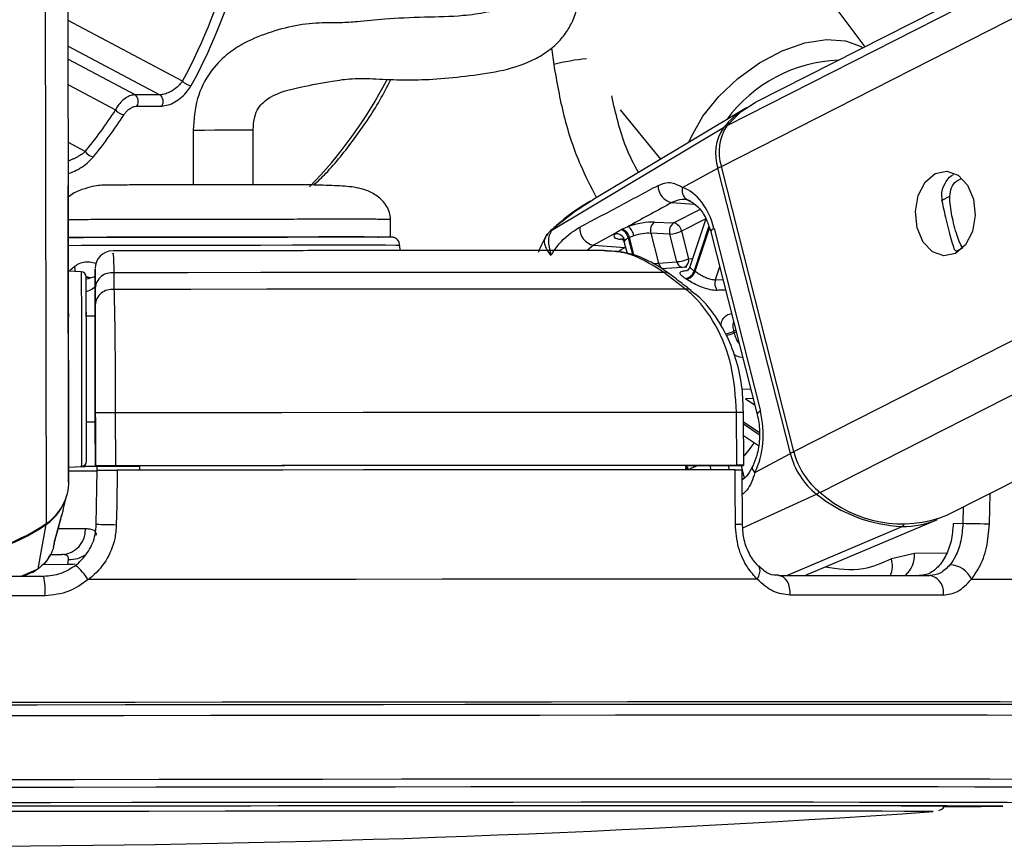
# Model space of a CAD drawing. Header units: millimetres. Extents: x 20 to 22981, y 40 to 19992.
# Tile 146 of 153: x 20424 to 20536, y 6405 to 6499. Entities that reach past the tile are written whole.
import ezdxf

# ---------------------------------------------------------------- set-up
doc = ezdxf.new("R2010")
doc.units = ezdxf.units.MM
doc.header["$LTSCALE"] = 2

msp = doc.modelspace()

# ---------------------------------------------------------------- linework, layer by layer
at = {"color": 8, "linetype": 'Continuous', "lineweight": 25}
for p, q in [((20503.6, 6482.22), (20759.91, 6612.47)), ((20504.24, 6486.86), (20751.43, 6612.47)), ((20511.81, 6449.9), (20831.74, 6612.47)), ((20514.81, 6445.26), (20843.85, 6612.47)), ((20427.02, 6441.74), (20426.82, 6587.83)), ((20442.45, 6491.87), (20429.51, 6498.76)), ((20429.51, 6495.87), (20439.91, 6490.34)), ((20484.32, 6495.67), (20484.58, 6493.76)), ((20437.08, 6490.34), (20429.52, 6494.36)), ((20429.52, 6491.47), (20434.87, 6488.63)), ((20431.44, 6483.91), (20429.53, 6484.93)), ((20528.57, 6478.37), (20529.5, 6478.85)), ((20497.99, 6478.13), (20500.51, 6477.95)), ((20498.17, 6475.83), (20501.17, 6477.35)), ((20501.83, 6476.28), (20499.08, 6474.89)), ((20484.42, 6475.01), (20484.37, 6474.99)), ((20502.18, 6475.44), (20500.5, 6470.4)), ((20500.62, 6470.33), (20502.25, 6475.22)), ((20492.39, 6473.94), (20492.18, 6473.96)), ((20493.04, 6474.11), (20493.54, 6472.14)), ((20493.69, 6472.09), (20493.16, 6474.17)), ((20489.1, 6473.29), (20488.38, 6472.69)), ((20492.69, 6473.04), (20492.72, 6473.06)), ((20492.73, 6473.04), (20492.69, 6473.04)), ((20530.22, 6472.61), (20530.98, 6473)), ((20503.4, 6470.84), (20502.91, 6469.38)), ((20431.93, 6469.54), (20431.52, 6469.68)), ((20502.91, 6469.38), (20503.77, 6469.39)), ((20505.23, 6463.64), (20504.99, 6463.52)), ((20505.04, 6463.35), (20505.28, 6463.47)), ((20505.95, 6456.98), (20506.92, 6457.02)), ((20507.2, 6455.91), (20506.34, 6455.87)), ((20506.34, 6455.87), (20507.38, 6455.18)), ((20507.88, 6452.06), (20506.12, 6453.23)), ((20506.12, 6453.03), (20507.89, 6451.85)), ((20502.28, 6448.32), (20502.41, 6447.83)), ((20504.53, 6447.84), (20504.41, 6448.33)), ((20505.83, 6448.33), (20505.95, 6447.84)), ((20505.96, 6447.82), (20506.2, 6446.88)), ((20506.04, 6441.27), (20514.39, 6445.07)), ((20534, 6441.66), (20534.08, 6445.16)), ((20531.03, 6443.61), (20530.99, 6441.73)), ((20511.01, 6435.83), (20524.1, 6441.41)), ((20529.14, 6438.37), (20525.51, 6438.36)), ((20429.46, 6437.08), (20426.66, 6437.07)), ((20424.18, 6435.76), (20426.08, 6436.6)), ((20425.42, 6436.24), (20426.08, 6436.6)), ((20516.3, 6421.51), (20515.53, 6421.51)), ((20517.5, 6421.51), (20516.3, 6421.51)), ((20527.64, 6409.08), (20527.64, 6409.08)), ((20535.52, 6409.72), (20535.48, 6409.71))]:
    msp.add_line(p, q, dxfattribs=at)
at = {"color": 7, "linetype": 'Continuous', "lineweight": 25}
for p, q in [((20749.53, 6612.47), (20507.44, 6489.45)), ((20529.18, 6442.67), (20863.33, 6612.47)), ((20429.58, 6446.56), (20429.37, 6602.99)), ((20519.9, 6495.78), (20505.22, 6515.37)), ((20439.91, 6490.34), (20437.08, 6490.34)), ((20437.3, 6489.07), (20440.13, 6489.07)), ((20506.45, 6488.88), (20489, 6478.42)), ((20492.12, 6488.63), (20496.7, 6483.03)), ((20443.68, 6486.34), (20443.69, 6480.14)), ((20450.49, 6480.19), (20450.48, 6486.35)), ((20484.37, 6474.99), (20503.84, 6486.62)), ((20499.19, 6479.85), (20503.2, 6482.01)), ((20511.42, 6449.68), (20503.2, 6482.01)), ((20511.81, 6449.9), (20503.6, 6482.22)), ((20429.55, 6446.43), (20429.5, 6480.05)), ((20466.07, 6474.22), (20466.07, 6476.22)), ((20501.83, 6476.27), (20500.02, 6470.84)), ((20492.32, 6475.1), (20493.01, 6475.42)), ((20496.02, 6475.92), (20498.17, 6475.83)), ((20502.76, 6475.17), (20508.02, 6454.46)), ((20491.51, 6474.6), (20489.1, 6473.29)), ((20493.65, 6474.36), (20493.16, 6474.17)), ((20495.6, 6474.64), (20496.46, 6471.26)), ((20497.75, 6474.55), (20495.6, 6474.64)), ((20498.54, 6471.42), (20497.75, 6474.55)), ((20499.08, 6474.89), (20499.88, 6471.76)), ((20502.4, 6474.8), (20507.66, 6454.1)), ((20467.15, 6472.68), (20467.12, 6473.27)), ((20489.1, 6473.29), (20492.69, 6473.04)), ((20492.58, 6473.61), (20492.9, 6472.36)), ((20496.46, 6471.26), (20498.54, 6471.42)), ((20499.66, 6470.81), (20496.81, 6470.6)), ((20430.98, 6470.28), (20429.55, 6470.35)), ((20432.05, 6469.57), (20431.61, 6469.69)), ((20432.55, 6470.42), (20432.55, 6468.81)), ((20434.69, 6470.16), (20434.69, 6468.27)), ((20499.53, 6468.32), (20497.07, 6470.21)), ((20432.55, 6468.81), (20432.56, 6465.25)), ((20432.55, 6466.51), (20432.55, 6468.41)), ((20432.56, 6465.25), (20431.56, 6465.25)), ((20432.56, 6465.25), (20432.56, 6465.25)), ((20432.56, 6459.36), (20432.58, 6448.26)), ((20432.58, 6448.27), (20432.57, 6454.27)), ((20434.84, 6454.28), (20434.85, 6448.28)), ((20505.34, 6448.34), (20505.33, 6454.34)), ((20506.13, 6448.33), (20506.12, 6454.33)), ((20431.57, 6453.25), (20432.57, 6453.25)), ((20432.58, 6448.24), (20432.57, 6453.25)), ((20432.57, 6453.25), (20432.58, 6448.23)), ((20506.12, 6451.71), (20507.8, 6450.6)), ((20507.4, 6447.52), (20511.42, 6449.68)), ((20429.58, 6448.14), (20431.01, 6448.22)), ((20432.58, 6448.27), (20432.58, 6448.26)), ((20432.58, 6448.26), (20437.58, 6448.26)), ((20432.58, 6448.24), (20432.58, 6448.23)), ((20432.8, 6448.24), (20432.58, 6448.24)), ((20432.79, 6447.76), (20432.8, 6448.26)), ((20437.58, 6448.28), (20437.58, 6448.26)), ((20437.58, 6448.28), (20437.58, 6447.78)), ((20437.58, 6448.26), (20437.58, 6447.78)), ((20499.55, 6448.33), (20499.54, 6447.83)), ((20499.55, 6448.32), (20505.54, 6448.33)), ((20432.69, 6441.67), (20432.79, 6447.77)), ((20505.98, 6441.7), (20505.96, 6447.83)), ((20428.92, 6443.29), (20429.36, 6444.97)), ((20427.97, 6439.81), (20428.76, 6442.71)), ((20428.92, 6443.29), (20428.73, 6442.61)), ((20426.08, 6436.6), (20427, 6441.63)), ((20513.07, 6435.83), (20528.13, 6442.2)), ((20530.99, 6441.73), (20529.9, 6441.72)), ((20427.84, 6439.15), (20427.94, 6439.52)), ((20427.92, 6439.63), (20427.98, 6439.81)), ((20428, 6439.88), (20428.02, 6439.92)), ((20427.42, 6438.22), (20428.78, 6438.22)), ((20525.51, 6438.36), (20522.89, 6437.72)), ((20429.46, 6437.08), (20429.53, 6437.67)), ((20424.4, 6435.76), (20425.43, 6436.22)), ((20425.44, 6436.18), (20425.82, 6436.46)), ((20527.64, 6409.08), (20527.62, 6409.08)), ((20527.62, 6409.08), (20527.64, 6409.08))]:
    msp.add_line(p, q, dxfattribs=at)
at = {"color": 8, "linetype": 'Continuous', "lineweight": 25, "flags": 128}
for points in [[(20499.91, 6484.96), (20500.19, 6485.62), (20501.5, 6487.92), (20503.29, 6490.15), (20505.47, 6492.2), (20507.91, 6493.95), (20510.49, 6495.32), (20513.07, 6496.22), (20515.51, 6496.61), (20517.68, 6496.47), (20519.46, 6495.8), (20519.67, 6495.66)], [(20443.68, 6486.34), (20443.7, 6486.34), (20444.1, 6486.34), (20444.95, 6486.34), (20446.13, 6486.35), (20447.45, 6486.35), (20448.72, 6486.35), (20449.73, 6486.35), (20450.34, 6486.35), (20450.46, 6486.35)], [(20502.76, 6475.17), (20502.6, 6475.07), (20502.48, 6474.98), (20502.41, 6474.89), (20502.39, 6474.81), (20502.4, 6474.8)], [(20461.25, 6473.28), (20458.31, 6473.28), (20454.96, 6473.28), (20451.33, 6473.27), (20447.55, 6473.27), (20443.75, 6473.26), (20440.07, 6473.26), (20436.64, 6473.25), (20433.59, 6473.24), (20431.02, 6473.24), (20429.55, 6473.23)], [(20467.12, 6473.27), (20467.12, 6473.27), (20466.66, 6473.27), (20465.5, 6473.28), (20463.68, 6473.28), (20461.25, 6473.28)], [(20491.98, 6472.63), (20492.24, 6472.79), (20492.69, 6473.04)], [(20499.88, 6471.76), (20500.2, 6471.8), (20500.34, 6471.81)], [(20430.28, 6470.31), (20430.28, 6470.35), (20430.25, 6470.91)], [(20430.98, 6470.28), (20430.98, 6470.26), (20430.98, 6469.73), (20430.98, 6468.49), (20430.99, 6466.61), (20430.99, 6464.24), (20430.99, 6461.52)], [(20430.99, 6461.52), (20431, 6458.65), (20431, 6455.82), (20431, 6453.22), (20431.01, 6451.04), (20431.01, 6449.41), (20431.01, 6448.45), (20431.01, 6448.22)], [(20508.02, 6454.46), (20507.86, 6454.36), (20507.74, 6454.27), (20507.67, 6454.18), (20507.66, 6454.11), (20507.66, 6454.1)], [(20507.4, 6447.52), (20507.26, 6447.7), (20507.17, 6447.88), (20507.12, 6448.04), (20507.13, 6448.18), (20507.15, 6448.26)], [(20426.98, 6441.71), (20426.99, 6441.66), (20427, 6441.63)], [(20428.4, 6441.16), (20429.49, 6441.16), (20430.59, 6441.17), (20431.48, 6441.17)], [(20430.29, 6437.13), (20430.07, 6437.09), (20429.46, 6437.08)], [(20507.66, 6435.44), (20507.83, 6435.76), (20507.94, 6436.08), (20507.99, 6436.37), (20507.97, 6436.62), (20507.88, 6436.82), (20507.81, 6436.9)], [(20420.65, 6412.73), (20430.27, 6412.74), (20439.8, 6412.75), (20449.19, 6412.76), (20458.39, 6412.77), (20467.35, 6412.78), (20476.03, 6412.78), (20484.37, 6412.79), (20492.33, 6412.79), (20499.86, 6412.79), (20506.93, 6412.79)], [(20506.93, 6412.79), (20513.49, 6412.79), (20519.52, 6412.79), (20524.97, 6412.79), (20529.82, 6412.78), (20534.04, 6412.78), (20537.61, 6412.77), (20540.5, 6412.76), (20542.71, 6412.75), (20544.22, 6412.74), (20545.02, 6412.73), (20545.16, 6412.72)], [(20420.57, 6411.86), (20430.05, 6411.87), (20439.44, 6411.88), (20448.7, 6411.89), (20457.77, 6411.9), (20466.61, 6411.9), (20475.16, 6411.91), (20483.39, 6411.91), (20491.23, 6411.92), (20498.66, 6411.92), (20505.63, 6411.92)], [(20505.63, 6411.92), (20512.1, 6411.92), (20518.04, 6411.92), (20523.42, 6411.91), (20528.2, 6411.91), (20532.36, 6411.9), (20535.88, 6411.9), (20538.73, 6411.89), (20540.91, 6411.88), (20542.4, 6411.87), (20543.19, 6411.86), (20543.32, 6411.85)], [(20418.13, 6410.12), (20427.45, 6410.13), (20436.69, 6410.14), (20445.81, 6410.15), (20454.75, 6410.16), (20463.46, 6410.16), (20471.88, 6410.17), (20479.99, 6410.17), (20487.71, 6410.18), (20495.02, 6410.18), (20501.87, 6410.18)], [(20501.87, 6410.18), (20508.21, 6410.18), (20514.03, 6410.18), (20519.27, 6410.17), (20523.91, 6410.17), (20527.93, 6410.16), (20531.3, 6410.16), (20534, 6410.15), (20536.01, 6410.14), (20537.33, 6410.13), (20537.95, 6410.12), (20538, 6410.11)]]:
    msp.add_lwpolyline(points, dxfattribs=at)
at = {"color": 7, "linetype": 'Continuous', "lineweight": 25, "flags": 128}
for points in [[(20504.24, 6486.86), (20505.85, 6488.43), (20507.44, 6489.45)], [(20527.85, 6481.4), (20529.16, 6481.67), (20530.45, 6481.22), (20531.51, 6480.11), (20532.19, 6478.5), (20532.39, 6476.65), (20532.07, 6474.83), (20531.28, 6473.33), (20530.15, 6472.36), (20528.84, 6472.09), (20527.55, 6472.54), (20526.49, 6473.65), (20525.81, 6475.26), (20525.61, 6477.11), (20525.93, 6478.93), (20526.72, 6480.43), (20527.85, 6481.4)], [(20443.06, 6480.18), (20443.13, 6480.18), (20443.67, 6480.18)], [(20450.47, 6480.19), (20450.97, 6480.19), (20451.06, 6480.2)], [(20492.2, 6475.04), (20492.23, 6475.06), (20492.32, 6475.1)], [(20429.56, 6465.16), (20429.56, 6465.24), (20429.55, 6465.94), (20429.55, 6467.25), (20429.55, 6468.97), (20429.55, 6470.84), (20429.55, 6472.58), (20429.54, 6473.92), (20429.54, 6474.65)], [(20429.54, 6474.18), (20431.23, 6474.18), (20433.6, 6474.19), (20436.49, 6474.2), (20439.78, 6474.2), (20443.35, 6474.21), (20447.07, 6474.22), (20450.79, 6474.22), (20454.36, 6474.22), (20457.65, 6474.23), (20460.54, 6474.23)], [(20431.48, 6474.18), (20429.66, 6474.18), (20429.54, 6474.18)], [(20466.07, 6474.22), (20465.77, 6474.22), (20464.76, 6474.22), (20463.07, 6474.23), (20460.76, 6474.23), (20457.93, 6474.23), (20454.68, 6474.22), (20451.13, 6474.22), (20447.43, 6474.22), (20443.72, 6474.21), (20440.14, 6474.2), (20436.82, 6474.2), (20433.9, 6474.19), (20431.48, 6474.18)], [(20460.54, 6474.23), (20462.91, 6474.23), (20464.67, 6474.22), (20464.74, 6474.22)], [(20493.16, 6474.17), (20493.07, 6474.12), (20493.04, 6474.11)], [(20431.56, 6461.4), (20431.56, 6463.97), (20431.55, 6466.21), (20431.55, 6467.98), (20431.55, 6469.16), (20431.55, 6469.66), (20431.55, 6469.68)], [(20497.07, 6470.21), (20490.08, 6470.21), (20482.8, 6470.2), (20475.25, 6470.2), (20467.48, 6470.19), (20459.51, 6470.18), (20451.37, 6470.18), (20443.08, 6470.17), (20434.69, 6470.16)], [(20499.53, 6468.32), (20492.27, 6468.32), (20484.71, 6468.31), (20476.88, 6468.31), (20468.8, 6468.3), (20460.51, 6468.29), (20452.04, 6468.29), (20443.42, 6468.28), (20434.69, 6468.27)], [(20431.56, 6465.25), (20431.56, 6465.57), (20431.55, 6465.85)], [(20432.56, 6465.25), (20432.56, 6465.14), (20432.56, 6464.81), (20432.56, 6464.26), (20432.56, 6463.53), (20432.56, 6462.64), (20432.56, 6461.63), (20432.56, 6460.52), (20432.56, 6459.36)], [(20431.58, 6448.82), (20431.58, 6449.04), (20431.58, 6449.94), (20431.57, 6451.48), (20431.57, 6453.55), (20431.57, 6456.01), (20431.56, 6458.68), (20431.56, 6461.4)], [(20505.33, 6454.34), (20497.47, 6454.33), (20489.27, 6454.33), (20480.76, 6454.32), (20471.97, 6454.32), (20462.95, 6454.31), (20453.73, 6454.3), (20444.35, 6454.29), (20434.84, 6454.28)], [(20431.57, 6452.65), (20431.57, 6452.79), (20431.57, 6453.25)], [(20433, 6448.22), (20432.28, 6448.21), (20430.88, 6448.21)], [(20505.34, 6448.34), (20497.48, 6448.33), (20489.28, 6448.33), (20480.77, 6448.32), (20471.98, 6448.32), (20462.96, 6448.31), (20453.74, 6448.3), (20444.35, 6448.29), (20434.85, 6448.28)], [(20499.55, 6448.33), (20492.55, 6448.32), (20485.29, 6448.32), (20477.79, 6448.31), (20470.07, 6448.31), (20462.16, 6448.3), (20454.09, 6448.29), (20445.89, 6448.29), (20437.58, 6448.28)], [(20505.54, 6448.33), (20505.81, 6448.33), (20506, 6448.33), (20506.11, 6448.33), (20506.12, 6448.33), (20506.05, 6448.34), (20505.89, 6448.34), (20505.65, 6448.34), (20505.34, 6448.34)], [(20435.06, 6447.78), (20435, 6443.78), (20434.96, 6441.61)], [(20505.17, 6447.84), (20497.34, 6447.83), (20489.18, 6447.83), (20480.72, 6447.82), (20471.98, 6447.82), (20463.01, 6447.81), (20453.84, 6447.8), (20444.51, 6447.79), (20435.06, 6447.78)], [(20505.19, 6441.66), (20505.17, 6445.66), (20505.17, 6447.84)], [(20534, 6441.66), (20533.71, 6441.67), (20533.36, 6441.68), (20532.96, 6441.69), (20532.54, 6441.69), (20532.12, 6441.7), (20531.71, 6441.71), (20531.32, 6441.72), (20530.99, 6441.73)], [(20402.49, 6435.73), (20405.51, 6435.74), (20408.54, 6435.74), (20411.57, 6435.75), (20414.6, 6435.75), (20417.62, 6435.76), (20420.65, 6435.76), (20423.68, 6435.76), (20426.7, 6435.77)], [(20507.66, 6435.44), (20499.3, 6435.43), (20490.52, 6435.43), (20481.38, 6435.42), (20471.92, 6435.42), (20462.18, 6435.41), (20452.21, 6435.4), (20442.06, 6435.39), (20431.78, 6435.38)], [(20511.4, 6433.62), (20511.4, 6434.04), (20511.34, 6434.45), (20511.23, 6434.83), (20511.08, 6435.17), (20510.87, 6435.45), (20510.64, 6435.66), (20510.38, 6435.79), (20510.11, 6435.83)], [(20510.11, 6435.83), (20512.4, 6435.83), (20514.65, 6435.83), (20516.86, 6435.83), (20519.02, 6435.83), (20521.14, 6435.83), (20523.22, 6435.83), (20525.25, 6435.83), (20527.23, 6435.83)], [(20531.96, 6435.44), (20538.13, 6435.43), (20543.71, 6435.43), (20548.67, 6435.42), (20552.98, 6435.42), (20556.62, 6435.41), (20559.58, 6435.4), (20561.84, 6435.39), (20563.39, 6435.38)], [(20426.87, 6433.55), (20423.8, 6433.55), (20420.74, 6433.55), (20417.67, 6433.54), (20414.6, 6433.54), (20411.53, 6433.53), (20408.46, 6433.53), (20405.39, 6433.53), (20402.33, 6433.52)], [(20528.75, 6433.62), (20526.74, 6433.62), (20524.68, 6433.62), (20522.58, 6433.62), (20520.43, 6433.62), (20518.24, 6433.62), (20516, 6433.62), (20513.72, 6433.62), (20511.4, 6433.62)], [(20515.53, 6421.51), (20508.96, 6421.51), (20501.16, 6421.51), (20492.94, 6421.51), (20484.33, 6421.5), (20475.39, 6421.5), (20466.15, 6421.49), (20456.66, 6421.48), (20446.96, 6421.47), (20437.11, 6421.46), (20427.15, 6421.45), (20417.12, 6421.44)], [(20557.04, 6421.4), (20557.35, 6421.41), (20558.23, 6421.42), (20558.4, 6421.44), (20557.88, 6421.45), (20556.65, 6421.46), (20554.74, 6421.47), (20552.14, 6421.48), (20548.87, 6421.49), (20544.95, 6421.5), (20540.39, 6421.5), (20535.22, 6421.51), (20529.46, 6421.51), (20523.15, 6421.51), (20517.5, 6421.51)], [(20515.81, 6421.23), (20508.42, 6421.22), (20500.56, 6421.22), (20492.27, 6421.22), (20483.6, 6421.21), (20474.59, 6421.21), (20465.27, 6421.2), (20455.7, 6421.19), (20445.93, 6421.18), (20436, 6421.17), (20425.97, 6421.16), (20415.88, 6421.15)], [(20515.68, 6421.22), (20508.3, 6421.22), (20500.45, 6421.22), (20492.18, 6421.22), (20483.51, 6421.21), (20474.51, 6421.21), (20465.21, 6421.2), (20455.65, 6421.19), (20445.89, 6421.18), (20435.98, 6421.17), (20425.95, 6421.16), (20415.88, 6421.15)], [(20556.74, 6421.12), (20557.27, 6421.13), (20557.54, 6421.15), (20557.09, 6421.16), (20555.94, 6421.17), (20554.08, 6421.18), (20551.52, 6421.19), (20548.29, 6421.2), (20544.39, 6421.21), (20539.84, 6421.21), (20534.67, 6421.22), (20528.9, 6421.22), (20522.56, 6421.22), (20515.68, 6421.22)], [(20556.74, 6421.12), (20557.45, 6421.13), (20557.72, 6421.15), (20557.27, 6421.16), (20556.11, 6421.17), (20554.25, 6421.18), (20551.7, 6421.19), (20548.46, 6421.2), (20544.55, 6421.21), (20540, 6421.21), (20534.82, 6421.22), (20529.04, 6421.22), (20522.69, 6421.22), (20515.81, 6421.23)], [(20415.87, 6419.97), (20425.87, 6419.98), (20435.82, 6419.99), (20445.66, 6420), (20455.34, 6420.01), (20464.83, 6420.02), (20474.06, 6420.03), (20482.99, 6420.03), (20491.59, 6420.04), (20499.8, 6420.04), (20507.59, 6420.04), (20514.92, 6420.04)], [(20514.92, 6420.04), (20521.74, 6420.04), (20528.03, 6420.04), (20533.76, 6420.04), (20538.89, 6420.03), (20543.4, 6420.03), (20547.28, 6420.02), (20550.49, 6420.01), (20553.02, 6420), (20554.87, 6419.99), (20556.01, 6419.98), (20556.45, 6419.97), (20556.46, 6419.97)], [(20416.95, 6409.72), (20426.19, 6409.73), (20435.37, 6409.74), (20444.43, 6409.75), (20453.31, 6409.76), (20461.96, 6409.77), (20470.34, 6409.77), (20478.39, 6409.78), (20486.07, 6409.78), (20493.32, 6409.78), (20500.12, 6409.78)], [(20527.64, 6409.08), (20527.64, 6409.08), (20527.25, 6409.09), (20526.14, 6409.1), (20524.32, 6409.11), (20521.82, 6409.12), (20518.63, 6409.13), (20514.79, 6409.13), (20510.31, 6409.14), (20505.23, 6409.14), (20499.58, 6409.14), (20493.39, 6409.14), (20486.7, 6409.14), (20479.55, 6409.14), (20472, 6409.14), (20464.08, 6409.13), (20455.85, 6409.12), (20447.36, 6409.12), (20438.66, 6409.11), (20429.82, 6409.1), (20420.87, 6409.09)], [(20423.65, 6409.72), (20432.62, 6409.73), (20441.48, 6409.74), (20450.17, 6409.75), (20458.64, 6409.76), (20466.84, 6409.76), (20474.72, 6409.77), (20482.23, 6409.77), (20489.32, 6409.77), (20495.95, 6409.77)], [(20495.95, 6409.77), (20502.08, 6409.77), (20507.67, 6409.77), (20512.68, 6409.77), (20517.1, 6409.76), (20520.88, 6409.76), (20524, 6409.75), (20526.45, 6409.74), (20528.21, 6409.73), (20529.28, 6409.72), (20529.63, 6409.71), (20529.63, 6409.71)], [(20500.12, 6409.78), (20506.41, 6409.78), (20512.17, 6409.78), (20517.35, 6409.78), (20521.93, 6409.77), (20525.88, 6409.77), (20529.18, 6409.76), (20531.8, 6409.75), (20533.74, 6409.74), (20534.98, 6409.73), (20535.51, 6409.72), (20535.52, 6409.72)]]:
    msp.add_lwpolyline(points, dxfattribs=at)
at = {"color": 8, "linetype": 'Continuous', "lineweight": 25}
for centre, radius, start, end in [((20490.56, 6470.68), 23.85, 95.405, 104.5213), ((20517.47, 6477.82), 16.44, 92.0306, 143.7569), ((20420.65, 6515.41), 50.72, 315.5708, 332.5253), ((20504.05, 6486.24), 0.431, 83.6365, 119.0785), ((20504.06, 6480.29), 1.93, 103.4895, 116.5897), ((20499.01, 6471.59), 0.885, 295.4116, 11.299), ((20497.31, 6471.44), 0.874, 191.5412, 250.64), ((20499.39, 6471.59), 0.864, 191.374, 252.5641), ((20499.64, 6467.43), 0.894, 52.2075, 97.1612), ((20503.46, 6466.67), 3.5, 279.9226, 295.8488), ((20503.51, 6466.64), 3.63, 280.2162, 294.8034), ((20505.6, 6364.74), 89.6, 89.6662, 90.1711), ((20498.04, 6456.8), 11, 317.2869, 327.6274), ((20512.28, 6447.96), 1.93, 103.4831, 116.5894), ((20498.29, 6447.39), 1.49, 17.2115, 32.2872), ((20498.42, 6447.43), 1.49, 15.6884, 36.489), ((20513.95, 6445.93), 0.966, 297.2187, 321.7796), ((20505.36, 6446.29), 4.64, 267.8045, 277.6029), ((20523.91, 6441.81), 0.448, 294.9905, 330.3959), ((20429.69, 6440.8), 3.14, 267.1193, 306.1887), ((20522.22, 6438.24), 3.29, 313.1207, 2.2314), ((20520.03, 6436.92), 2.97, 338.4816, 15.6236)]:
    msp.add_arc(centre, radius, start, end, dxfattribs=at)
at = {"color": 7, "linetype": 'Continuous', "lineweight": 25}
for centre, radius, start, end in [((20443.6, 6492.97), 1.58, 223.6923, 264.9039), ((20436.49, 6489.58), 0.957, 327.8274, 52.4335), ((20439.32, 6489.58), 0.957, 327.8274, 52.4335), ((20435.99, 6489.53), 1.44, 218.8446, 264.1402), ((20511.66, 6480.24), 10.09, 121.0956, 140.7853), ((20508.21, 6483.66), 5.28, 145.9774, 198.2732), ((20508.64, 6483.89), 5.31, 145.9774, 198.2732), ((20432.52, 6484.57), 1.27, 211.3919, 262.915), ((20498.36, 6480.03), 1.94, 178.664, 259.1503), ((20500.33, 6479.49), 1.2, 162.5548, 256.3279), ((20489.47, 6475.19), 1.94, 175.9793, 259.1336), ((20491.83, 6473.87), 1.23, 11.2423, 72.7936), ((20491.96, 6473.93), 1.23, 11.2196, 72.9929), ((20492.09, 6474.14), 1.58, 8.2174, 54.1648), ((20496.76, 6474.96), 1.21, 127.6252, 195.5108), ((20498.91, 6474.87), 1.21, 127.6252, 195.5108), ((20497.91, 6474.67), 1.19, 10.6596, 77.4241), ((20491.61, 6473.53), 1.07, 15.0517, 95.3453), ((20497.56, 6478.09), 3.55, 273.0146, 295.3833), ((20434.55, 6470.65), 2, 91.4848, 180.1281), ((20498.35, 6474.97), 3.55, 273.0146, 295.3833), ((20430.95, 6469.68), 0.6, 0.077, 87.077), ((20434.46, 6468.26), 1.91, 82.9359, 175.7744), ((20497.19, 6469.32), 0.898, 53.6744, 97.2331), ((20499.28, 6470.74), 1.27, 281.7018, 344.637), ((20495.59, 6463.46), 7.22, 55.7998, 56.8292), ((20499.39, 6470.68), 1.28, 281.5455, 343.8245), ((20496.2, 6463.82), 7.86, 55.7998, 56.8292), ((20504.21, 6468.97), 1.36, 162.6032, 215.965), ((20434.46, 6466.37), 1.91, 83.0221, 175.7783), ((20489.66, 6459.53), 15.84, 13.9334, 14.5785), ((20434.81, 6014.56), 439.72, 89.9964, 90.2922), ((20519.63, 6451.73), 8.47, 193.9798, 231.7829), ((20520.08, 6451.95), 8.52, 193.9798, 231.7829), ((20430.98, 6448.82), 0.6, 273.077, 0.077), ((20430.9, 6588.52), 140.3, 270.0599, 270.6846), ((20434.82, 6008.56), 439.72, 89.9964, 90.2922), ((20429.35, 6827), 379.29, 270.029, 270.5187), ((20423.74, 6446.57), 5.84, 304.0939, 359.8843), ((20423.71, 6446.46), 5.84, 304.1959, 345.224), ((20524.8, 6457.95), 16.55, 231.0491, 267.5741), ((20524.1, 6455.62), 13.91, 228.1157, 291.4364), ((20414.56, 6460.03), 22.13, 235.9097, 304.2443), ((20414.58, 6459.85), 22.05, 270.0269, 304.2735), ((20435.03, 6484.28), 42.67, 266.8581, 269.9096), ((20524.17, 6451.69), 10.28, 269.5857, 292.6425), ((20428.63, 6441.07), 2.85, 273.1206, 1.9955), ((20425.95, 6431.64), 6.92, 32.641, 50.6928), ((20529.42, 6434.27), 2.79, 24.7146, 87.7337), ((20419.79, 6434.14), 7.1, 355.2937, 13.2798), ((20526.92, 6433.99), 1.87, 348.4917, 80.4578), ((20412.36, 8098.71), 1693.56, 266.25158, 273.90248), ((20528.95, 6774.64), 364.99, 270.0022, 271.03), ((20528.25, 6869.58), 459.92, 270.1149, 270.9007)]:
    msp.add_arc(centre, radius, start, end, dxfattribs=at)
for centre, major_axis, ratio, start_param, end_param in [((20410.88, 6525.56), (-0.48, 55.2), 0.718681, 4.049716, 4.665426), ((20411.44, 6525.57), (-0.48, 56), 0.718516, 4.04981, 4.66552), ((20405.23, 6525.56), (-0.48, 55.2), 0.718681, 3.851206, 3.973159), ((20405.78, 6525.57), (-0.48, 56), 0.718516, 3.8513, 3.973253), ((20498.12, 6472.67), (-0.17, 7.38), 0.672041, 5.041986, 6.032652), ((20494.27, 6474.96), (2.74, 0.59), 0.275805, 0.81783, 1.987524), ((20494.15, 6474.9), (2.74, 0.59), 0.275805, 2.80373, 3.854703), ((20494.47, 6474.02), (1.77, 0.34), 0.295802, 0.825008, 1.994702), ((20503.38, 6451.97), (-0.17, 7.38), 0.672041, 4.051321, 5.041986)]:
    msp.add_ellipse(centre, major_axis=major_axis, ratio=ratio, start_param=start_param, end_param=end_param, dxfattribs=at)
at = {"color": 8, "linetype": 'Continuous', "lineweight": 25}
msp.add_ellipse((20494.35, 6473.96), major_axis=(1.77, 0.34), ratio=0.295802, start_param=2.810908, end_param=3.159182, dxfattribs=at)
at = {"color": 7, "linetype": 'Continuous', "lineweight": 25}
for points, knots in [([(20450.48, 6486.35), (20450.51, 6486.87), (20450.55, 6487.78), (20451.19, 6489.18), (20452.92, 6490.55), (20455.72, 6491.21), (20458.94, 6491.82), (20461.79, 6492.25), (20464.65, 6492.14), (20467.69, 6491.99), (20470.93, 6492.08), (20474.45, 6492.43), (20478.34, 6492.93), (20481.42, 6493.83), (20483.63, 6495.04), (20485.01, 6496.16), (20486.05, 6497.42), (20487.12, 6499.35), (20487.7, 6502.39), (20486.95, 6506.68), (20484.75, 6511.7), (20482.47, 6515.16), (20481.18, 6517.12)], [0, 0, 0, 0, 0.022114, 0.038898, 0.072368, 0.146112, 0.207471, 0.244247, 0.286127, 0.338205, 0.395148, 0.456563, 0.515372, 0.570689, 0.597552, 0.623298, 0.646213, 0.667452, 0.719434, 0.785484, 0.878679, 1, 1, 1, 1]), ([(20475.91, 6512.71), (20476.66, 6511.61), (20478.11, 6509.48), (20479.69, 6506.41), (20480.53, 6504.05), (20480.73, 6502.54), (20480.63, 6501.72), (20480.44, 6501.32), (20480.23, 6501.06), (20479.98, 6500.84), (20479.61, 6500.59), (20478.62, 6500.09), (20476.8, 6499.61), (20473.84, 6499.2), (20469.8, 6499.14), (20465.59, 6498.96), (20462.64, 6498.63), (20460.41, 6498.48), (20458.09, 6498.52), (20455.27, 6498.27), (20452.12, 6497.38), (20449.5, 6496.31), (20447.29, 6494.82), (20445.44, 6492.87), (20443.94, 6489.91), (20443.77, 6487.55), (20443.68, 6486.34)], [0, 0, 0, 0, 0.081486, 0.156453, 0.209812, 0.236252, 0.25203, 0.260861, 0.264637, 0.269364, 0.275859, 0.284673, 0.321191, 0.366568, 0.438207, 0.515031, 0.575326, 0.614341, 0.653061, 0.706238, 0.760366, 0.814827, 0.849626, 0.893233, 0.94525, 1, 1, 1, 1]), ([(20442.45, 6491.87), (20442.35, 6491.74), (20442.11, 6491.42), (20441.6, 6490.99), (20441.01, 6490.63), (20440.41, 6490.39), (20440.07, 6490.36), (20439.91, 6490.34)], [0, 0, 0, 0, 0.174874, 0.396366, 0.604299, 0.803217, 1, 1, 1, 1]), ([(20457.36, 6480.11), (20457.82, 6480.54), (20459.46, 6482.1), (20461.98, 6485.32), (20464.46, 6488.88), (20465.7, 6491.29), (20466.11, 6492.08)], [0, 0, 0, 0, 0.135102, 0.481518, 0.828583, 1, 1, 1, 1]), ([(20440.13, 6489.07), (20440.36, 6489.1), (20440.82, 6489.14), (20441.61, 6489.51), (20442.39, 6490.06), (20443.04, 6490.71), (20443.33, 6491.18), (20443.46, 6491.39)], [0, 0, 0, 0, 0.199752, 0.399876, 0.607041, 0.826549, 1, 1, 1, 1]), ([(20437.08, 6490.34), (20436.92, 6490.32), (20436.6, 6490.29), (20436.07, 6490.02), (20435.56, 6489.62), (20435.14, 6489.13), (20434.95, 6488.79), (20434.87, 6488.63)], [0, 0, 0, 0, 0.2031495, 0.40434, 0.6084432, 0.8217333, 1, 1, 1, 1]), ([(20435.84, 6488.1), (20435.91, 6488.19), (20436.04, 6488.38), (20436.34, 6488.66), (20436.67, 6488.89), (20437.01, 6489.04), (20437.21, 6489.06), (20437.3, 6489.07)], [0, 0, 0, 0, 0.18302, 0.400043, 0.604373, 0.802384, 1, 1, 1, 1]), ([(20528.65, 6478.29), (20528.62, 6478.69), (20528.55, 6479.5), (20529.09, 6480.55), (20529.58, 6481.18), (20529.93, 6481.29), (20529.93, 6481.29)], [0, 0, 0, 0, 0.329189, 0.657878, 0.996431, 1, 1, 1, 1]), ([(20529.5, 6478.85), (20529.54, 6479.17), (20529.63, 6479.83), (20530.15, 6480.55), (20530.63, 6480.75), (20530.82, 6480.84)], [0, 0, 0, 0, 0.3756573, 0.7508273, 1, 1, 1, 1]), ([(20466.07, 6476.22), (20466.04, 6476.48), (20465.99, 6477.03), (20465.63, 6477.76), (20465.14, 6478.38), (20464.35, 6479.04), (20463.27, 6479.57), (20461.79, 6479.93), (20460.24, 6480.01), (20457.54, 6480.12), (20454.72, 6480.15), (20451.82, 6480.15), (20448.8, 6480.14), (20445.75, 6480.14), (20442.79, 6480.13), (20440.01, 6480.13), (20437.5, 6480.12), (20435.31, 6480.11), (20433.87, 6480.1), (20432.69, 6480.07), (20431.03, 6479.62), (20430.04, 6479.19), (20429.57, 6478.79), (20429.51, 6478.73)], [0, 0, 0, 0, 0.016089, 0.032677, 0.050009, 0.067955, 0.104864, 0.143895, 0.226851, 0.301893, 0.370054, 0.43319, 0.494797, 0.555579, 0.615531, 0.675301, 0.736922, 0.800641, 0.866564, 0.928437, 0.959957, 0.994383, 1, 1, 1, 1]), ([(20487.53, 6475.33), (20489.03, 6476.13), (20491.99, 6477.7), (20494.96, 6479.29), (20496.42, 6480.07)], [0, 0, 0, 0, 0.506743, 1, 1, 1, 1]), ([(20496.42, 6480.07), (20496.81, 6480.22), (20497.34, 6480.43), (20498.24, 6480.34), (20498.78, 6480.06), (20499.19, 6479.85)], [0, 0, 0, 0, 0.417867, 0.554004, 1, 1, 1, 1]), ([(20489.01, 6478.41), (20488.21, 6477.91), (20486.58, 6476.89), (20485.12, 6475.63), (20484.37, 6474.99)], [0, 0, 0, 0, 0.4895677, 1, 1, 1, 1]), ([(20488.84, 6478.31), (20488.76, 6478.27), (20487.35, 6477.51), (20485.83, 6476.42), (20484.56, 6475.21), (20484.38, 6475.05)], [0, 0, 0, 0, 0.046477, 0.870439, 1, 1, 1, 1]), ([(20500.05, 6478.33), (20499.75, 6478.41), (20499.05, 6478.6), (20498.38, 6478.3), (20497.99, 6478.13)], [0, 0, 0, 0, 0.4297736, 1, 1, 1, 1]), ([(20499.84, 6478.37), (20499.98, 6478.31), (20500.4, 6478.13), (20501.18, 6477.46), (20501.95, 6476.25), (20502.26, 6475.24), (20502.4, 6474.8)], [0, 0, 0, 0, 0.151549, 0.446649, 0.762748, 1, 1, 1, 1]), ([(20530.98, 6473), (20530.85, 6473.21), (20530.59, 6473.6), (20530.25, 6474.62), (20529.94, 6475.75), (20529.69, 6476.93), (20529.53, 6477.97), (20529.51, 6478.57), (20529.5, 6478.85)], [0, 0, 0, 0, 0.204636, 0.376335, 0.548834, 0.703363, 0.864285, 1, 1, 1, 1]), ([(20497.99, 6478.13), (20496.4, 6477.26), (20494.74, 6476.36), (20493.08, 6475.45), (20493.01, 6475.42)], [0, 0, 0, 0, 0.961066, 1, 1, 1, 1]), ([(20530.02, 6472.87), (20529.94, 6473.14), (20529.76, 6473.66), (20529.44, 6474.85), (20529.13, 6476.11), (20528.86, 6477.28), (20528.72, 6477.95), (20528.65, 6478.29)], [0, 0, 0, 0, 0.222076, 0.445772, 0.640142, 0.821651, 1, 1, 1, 1]), ([(20484.35, 6475.08), (20484.3, 6475.02), (20484.17, 6474.9), (20484, 6474.69), (20483.86, 6474.49), (20483.74, 6474.34), (20483.67, 6474.22), (20483.62, 6474.15), (20483.6, 6474.12), (20483.59, 6474.1), (20483.59, 6474.09), (20483.58, 6474.09), (20483.58, 6474.09), (20483.58, 6474.08), (20483.58, 6474.08), (20483.58, 6474.08), (20483.58, 6474.08), (20483.58, 6474.08)], [0, 0, 0, 0, 0.21112, 0.448468, 0.620126, 0.788973, 0.892849, 0.946747, 0.973542, 0.986799, 0.993378, 0.997097, 0.998909, 0.99956, 0.999803, 0.999906, 1, 1, 1, 1]), ([(20484.37, 6474.99), (20484.26, 6474.8), (20484.03, 6474.42), (20483.95, 6473.67), (20484.05, 6472.91), (20484.22, 6472.41), (20484.31, 6472.18)], [0, 0, 0, 0, 0.261822, 0.541742, 0.790389, 1, 1, 1, 1]), ([(20484.31, 6472.18), (20484.38, 6472.3), (20484.98, 6473.28), (20486.12, 6474.48), (20487.19, 6475.12), (20487.53, 6475.33)], [0, 0, 0, 0, 0.082284, 0.700826, 1, 1, 1, 1]), ([(20491.51, 6474.6), (20491.56, 6474.64), (20491.74, 6474.79), (20492.01, 6474.93), (20492.2, 6475.04)], [0, 0, 0, 0, 0.27439, 1, 1, 1, 1]), ([(20467.1, 6473.32), (20467.09, 6473.41), (20467.07, 6473.6), (20466.92, 6473.84), (20466.74, 6474.01), (20466.57, 6474.12), (20466.42, 6474.18), (20466.31, 6474.2), (20466.25, 6474.21), (20466.21, 6474.21), (20466.17, 6474.21), (20466.13, 6474.22), (20466.03, 6474.22), (20465.7, 6474.22), (20464.98, 6474.22), (20464.68, 6474.22)], [0, 0, 0, 0, 0.031824, 0.066302, 0.095079, 0.119353, 0.139051, 0.152864, 0.161566, 0.17032, 0.183894, 0.213452, 0.320439, 0.712254, 1, 1, 1, 1]), ([(20483.86, 6474.6), (20483.52, 6474), (20483.14, 6473.32), (20482.86, 6472.55), (20482.82, 6472.45)], [0, 0, 0, 0, 0.8613491, 1, 1, 1, 1]), ([(20492.26, 6474.06), (20492.26, 6474.06), (20492.24, 6474.06), (20492.34, 6474.01), (20492.51, 6473.85), (20492.54, 6473.67), (20492.56, 6473.61)], [0, 0, 0, 0, 0.095114, 0.394562, 0.775195, 1, 1, 1, 1]), ([(20493.04, 6474.11), (20492.92, 6474.04), (20492.75, 6473.94), (20492.66, 6473.84), (20492.64, 6473.81)], [0, 0, 0, 0, 0.718824, 1, 1, 1, 1]), ([(20530.22, 6472.61), (20530.17, 6472.65), (20530.07, 6472.72), (20530.04, 6472.83), (20530.02, 6472.87)], [0, 0, 0, 0, 0.572681, 1, 1, 1, 1]), ([(20490.27, 6472.69), (20489.44, 6472.69), (20486.18, 6472.69), (20480.22, 6472.69), (20472.31, 6472.68), (20464.11, 6472.68), (20455.66, 6472.67), (20447.01, 6472.66), (20439.94, 6472.65), (20435.76, 6472.65), (20434.55, 6472.65)], [0, 0, 0, 0, 0.050579, 0.198705, 0.346847, 0.494983, 0.643115, 0.791244, 0.93937, 1, 1, 1, 1]), ([(20497.72, 6470.04), (20496.93, 6470.57), (20495.34, 6471.65), (20492.81, 6472.54), (20491.1, 6472.62), (20490.3, 6472.66)], [0, 0, 0, 0, 0.346059, 0.69386, 1, 1, 1, 1]), ([(20432.55, 6468.41), (20432.55, 6469.2), (20432.55, 6470.85), (20432.55, 6470.57), (20432.55, 6470.42)], [0, 0, 0, 0, 0.484204, 1, 1, 1, 1]), ([(20500.01, 6470.85), (20499.97, 6470.75), (20499.89, 6470.55), (20499.7, 6470.41), (20499.61, 6470.37), (20499.62, 6470.38), (20499.62, 6470.38)], [0, 0, 0, 0, 0.334746, 0.649102, 0.895366, 1, 1, 1, 1]), ([(20432.53, 6469.73), (20432.35, 6469.67), (20432.11, 6469.58), (20431.71, 6469.48), (20431.61, 6469.45)], [0, 0, 0, 0, 0.761283, 1, 1, 1, 1]), ([(20500.17, 6468.15), (20499.6, 6468.59), (20498.78, 6469.22), (20497.96, 6469.85), (20497.72, 6470.04)], [0, 0, 0, 0, 0.699998, 1, 1, 1, 1]), ([(20499.53, 6469.5), (20499.44, 6469.56), (20499.17, 6469.75), (20498.91, 6470), (20498.89, 6470.22), (20499.14, 6470.37), (20499.52, 6470.41), (20499.71, 6470.44)], [0, 0, 0, 0, 0.116734, 0.333017, 0.551924, 0.773865, 1, 1, 1, 1]), ([(20503.11, 6468.17), (20502.98, 6468.17), (20502.62, 6468.18), (20501.92, 6468.33), (20501.07, 6468.64), (20500.26, 6469.04), (20499.85, 6469.3), (20499.64, 6469.43)], [0, 0, 0, 0, 0.119584, 0.349288, 0.573021, 0.788436, 1, 1, 1, 1]), ([(20500.62, 6470.33), (20500.76, 6470.23), (20501.04, 6470.05), (20501.57, 6469.75), (20502.13, 6469.5), (20502.59, 6469.38), (20502.83, 6469.38), (20502.91, 6469.38)], [0, 0, 0, 0, 0.219859, 0.440343, 0.66314, 0.88549, 1, 1, 1, 1]), ([(20434.69, 6468.27), (20434.72, 6467.24), (20434.77, 6465.2), (20434.82, 6460.47), (20434.84, 6456.64), (20434.84, 6454.56), (20434.84, 6454.28)], [0, 0, 0, 0, 0.317078, 0.634488, 0.949899, 1, 1, 1, 1]), ([(20505.33, 6454.34), (20505.21, 6456.12), (20504.96, 6459.69), (20503.04, 6464.44), (20501, 6467.1), (20499.73, 6468.15), (20499.53, 6468.32)], [0, 0, 0, 0, 0.31366, 0.627146, 0.941618, 1, 1, 1, 1]), ([(20506.09, 6454.33), (20506.07, 6455.24), (20506.02, 6457.2), (20505.38, 6460.13), (20504.32, 6463.01), (20502.8, 6465.51), (20501.38, 6467.24), (20500.39, 6467.91), (20500.14, 6468.08)], [0, 0, 0, 0, 0.16316, 0.354133, 0.546079, 0.739642, 0.933172, 1, 1, 1, 1]), ([(20432.57, 6454.27), (20432.57, 6454.52), (20432.57, 6456.34), (20432.56, 6459.69), (20432.56, 6463.83), (20432.56, 6465.62), (20432.55, 6466.51)], [0, 0, 0, 0, 0.050069, 0.365309, 0.6827, 1, 1, 1, 1]), ([(20507.66, 6454.1), (20507.72, 6453.79), (20507.92, 6452.89), (20507.97, 6451.28), (20507.7, 6449.55), (20507.32, 6448.65), (20507.15, 6448.26)], [0, 0, 0, 0, 0.153996, 0.459566, 0.765706, 1, 1, 1, 1]), ([(20507.15, 6448.27), (20507.12, 6448.2), (20506.89, 6447.72), (20506.5, 6447.09), (20506.13, 6446.8), (20505.96, 6446.66)], [0, 0, 0, 0, 0.0892828, 0.5948064, 1, 1, 1, 1]), ([(20432.79, 6447.77), (20432.81, 6447.78), (20432.85, 6447.78), (20433.2, 6447.78), (20433.71, 6447.78), (20434.36, 6447.78), (20434.82, 6447.78), (20435.06, 6447.78)], [0, 0, 0, 0, 0.197556, 0.39511, 0.592696, 0.790302, 1, 1, 1, 1]), ([(20505.17, 6447.84), (20505.33, 6447.84), (20505.66, 6447.84), (20505.93, 6447.84), (20505.93, 6447.83), (20505.94, 6447.83)], [0, 0, 0, 0, 0.365445, 0.730888, 1, 1, 1, 1]), ([(20428.73, 6442.61), (20428.6, 6442.12), (20428.34, 6441.13), (20428.06, 6440.13), (20427.92, 6439.63)], [0, 0, 0, 0, 0.4932571, 1, 1, 1, 1]), ([(20430.33, 6437), (20430.37, 6437.03), (20430.95, 6437.48), (20431.89, 6438.55), (20432.58, 6440.2), (20432.66, 6441.27), (20432.69, 6441.67)], [0, 0, 0, 0, 0.0295462, 0.4055488, 0.7790286, 1, 1, 1, 1]), ([(20434.96, 6441.61), (20434.92, 6441.07), (20434.81, 6439.64), (20433.87, 6437.44), (20432.61, 6436.01), (20431.83, 6435.42), (20431.78, 6435.38)], [0, 0, 0, 0, 0.220493, 0.593656, 0.970348, 1, 1, 1, 1]), ([(20507.66, 6435.44), (20507.29, 6435.85), (20506.4, 6436.84), (20505.41, 6438.99), (20505.26, 6440.77), (20505.19, 6441.66)], [0, 0, 0, 0, 0.260354, 0.63069, 1, 1, 1, 1]), ([(20507.82, 6436.91), (20507.77, 6436.96), (20507.36, 6437.33), (20506.69, 6438.35), (20506.08, 6439.98), (20506.02, 6441.17), (20506, 6441.7)], [0, 0, 0, 0, 0.047758, 0.383882, 0.72077, 1, 1, 1, 1]), ([(20529.9, 6441.72), (20529.84, 6441.05), (20529.73, 6439.72), (20529.06, 6437.95), (20528.08, 6436.61), (20527.01, 6435.92), (20526.3, 6435.86), (20526.03, 6435.83)], [0, 0, 0, 0, 0.215288, 0.430555, 0.64649, 0.863795, 1, 1, 1, 1]), ([(20530.99, 6441.73), (20530.94, 6441.06), (20530.83, 6439.73), (20530.26, 6438.11), (20529.74, 6437.37), (20529.53, 6437.06)], [0, 0, 0, 0, 0.370015, 0.740315, 1, 1, 1, 1]), ([(20531.96, 6435.44), (20532.26, 6435.85), (20532.98, 6436.84), (20533.78, 6438.99), (20533.93, 6440.77), (20534, 6441.66)], [0, 0, 0, 0, 0.2603539, 0.6306901, 1, 1, 1, 1]), ([(20431.48, 6441.17), (20431.64, 6441.16), (20432.26, 6441.14), (20432.64, 6440.87), (20432.67, 6440.49), (20432.67, 6440.41)], [0, 0, 0, 0, 0.21314, 0.833707, 1, 1, 1, 1]), ([(20426.65, 6437.07), (20426.66, 6437.09), (20426.93, 6437.28), (20427.2, 6437.65), (20427.36, 6438.03), (20427.39, 6438.12)], [0, 0, 0, 0, 0.049437, 0.773701, 1, 1, 1, 1]), ([(20429.53, 6437.67), (20429.53, 6437.73), (20429.55, 6437.95), (20429.39, 6438.12), (20429.08, 6438.21), (20428.89, 6438.22), (20428.78, 6438.22)], [0, 0, 0, 0, 0.1676088, 0.6396687, 0.7846509, 1, 1, 1, 1]), ([(20426.7, 6435.77), (20427.38, 6435.83), (20428.69, 6435.94), (20429.8, 6436.66), (20430.33, 6437)], [0, 0, 0, 0, 0.51952, 1, 1, 1, 1]), ([(20529.53, 6437.06), (20529.17, 6436.69), (20528.47, 6435.99), (20527.63, 6435.88), (20527.23, 6435.83)], [0, 0, 0, 0, 0.519417, 1, 1, 1, 1]), ([(20510.08, 6435.9), (20509.91, 6435.89), (20509.38, 6435.85), (20508.63, 6436.17), (20508.05, 6436.73), (20507.83, 6436.95)], [0, 0, 0, 0, 0.227966, 0.702694, 1, 1, 1, 1]), ([(20431.78, 6435.38), (20431.06, 6434.87), (20429.59, 6433.83), (20427.79, 6433.65), (20426.87, 6433.55)], [0, 0, 0, 0, 0.4853495, 1, 1, 1, 1]), ([(20511.4, 6433.62), (20510.75, 6433.7), (20509.39, 6433.86), (20508.26, 6434.89), (20507.66, 6435.44)], [0, 0, 0, 0, 0.475859, 1, 1, 1, 1]), ([(20528.75, 6433.62), (20529.31, 6433.7), (20530.49, 6433.86), (20531.45, 6434.89), (20531.96, 6435.44)], [0, 0, 0, 0, 0.475859, 1, 1, 1, 1]), ([(20528.25, 6409.22), (20528.3, 6409.24), (20528.49, 6409.32), (20528.75, 6409.46), (20528.88, 6409.63), (20528.9, 6409.65)], [0, 0, 0, 0, 0.223433, 0.89211, 1, 1, 1, 1])]:
    msp.add_open_spline(points, degree=3, knots=knots, dxfattribs=at)
at = {"color": 8, "linetype": 'Continuous', "lineweight": 25}
for points, knots in [([(20484.58, 6493.76), (20484.92, 6491.81), (20485.61, 6487.86), (20487.31, 6482.77), (20488.8, 6479.89), (20489.43, 6478.67)], [0, 0, 0, 0, 0.359584, 0.729579, 1, 1, 1, 1]), ([(20494.18, 6481.52), (20493.69, 6482.46), (20492.32, 6485.09), (20491.61, 6488.22), (20491.16, 6490.23)], [0, 0, 0, 0, 0.357304, 1, 1, 1, 1]), ([(20431.44, 6483.91), (20431.35, 6483.84), (20431.16, 6483.68), (20430.85, 6483.47), (20430.51, 6483.27), (20430.18, 6483.1), (20429.85, 6482.96), (20429.64, 6482.88), (20429.53, 6482.84)], [0, 0, 0, 0, 0.18263, 0.368792, 0.539405, 0.713269, 0.859096, 1, 1, 1, 1]), ([(20429.53, 6481.43), (20429.69, 6481.48), (20430.12, 6481.61), (20430.87, 6482.02), (20431.71, 6482.6), (20432.14, 6483.07), (20432.37, 6483.31)], [0, 0, 0, 0, 0.148543, 0.401525, 0.691543, 1, 1, 1, 1]), ([(20431.48, 6476.18), (20430.77, 6476.18), (20429.97, 6476.18), (20429.56, 6476.18), (20429.51, 6476.18)], [0, 0, 0, 0, 0.885845, 1, 1, 1, 1]), ([(20466.04, 6476.22), (20465.99, 6476.22), (20465.9, 6476.22), (20464.86, 6476.22), (20463.17, 6476.23), (20460.85, 6476.23), (20457.99, 6476.23), (20454.72, 6476.22), (20451.16, 6476.22), (20447.43, 6476.22), (20443.7, 6476.21), (20440.09, 6476.2), (20436.76, 6476.2), (20433.78, 6476.19), (20432.24, 6476.19), (20431.48, 6476.18)], [0, 0, 0, 0, 0.069949, 0.147453, 0.224958, 0.302462, 0.379966, 0.45747, 0.534975, 0.612479, 0.689983, 0.767487, 0.844992, 0.922496, 1, 1, 1, 1]), ([(20483.63, 6474.04), (20483.59, 6474.01), (20483.44, 6473.87), (20483.5, 6473.47), (20483.69, 6472.88), (20484.04, 6472.39), (20484.25, 6472.11)], [0, 0, 0, 0, 0.113029, 0.387961, 0.641448, 1, 1, 1, 1]), ([(20434.54, 6472.36), (20434.56, 6472.41), (20434.6, 6472.53), (20434.65, 6471.47), (20434.68, 6470.52), (20434.69, 6470.16)], [0, 0, 0, 0, 0.365369, 0.760283, 1, 1, 1, 1]), ([(20497.07, 6470.21), (20495.6, 6471.15), (20493.41, 6472.54), (20491.04, 6472.61), (20490.26, 6472.64)], [0, 0, 0, 0, 0.673572, 1, 1, 1, 1]), ([(20429.69, 6470.39), (20429.7, 6470.41), (20429.86, 6470.59), (20430.06, 6470.76), (20430.25, 6470.91)], [0, 0, 0, 0, 0.0899589, 1, 1, 1, 1]), ([(20430.25, 6470.91), (20430.37, 6470.99), (20430.88, 6471.35), (20431.63, 6471.48), (20432.43, 6471.31), (20432.67, 6471.26)], [0, 0, 0, 0, 0.1733552, 0.7453736, 1, 1, 1, 1]), ([(20495.83, 6471.2), (20495.96, 6471.22), (20496.2, 6471.23), (20496.38, 6471.25), (20496.46, 6471.26)], [0, 0, 0, 0, 0.5687325, 1, 1, 1, 1]), ([(20500.03, 6470.84), (20500.03, 6470.81), (20500.04, 6470.73), (20500.24, 6470.57), (20500.43, 6470.45), (20500.5, 6470.4)], [0, 0, 0, 0, 0.3744529, 0.7795912, 1, 1, 1, 1]), ([(20432.55, 6468.81), (20432.52, 6468.64), (20432.48, 6468.36), (20431.8, 6468.09), (20431.55, 6467.99)], [0, 0, 0, 0, 0.626587, 1, 1, 1, 1]), ([(20504.08, 6468.19), (20503.97, 6468.19), (20503.65, 6468.18), (20503.32, 6468.18), (20503.11, 6468.17)], [0, 0, 0, 0, 0.337921, 1, 1, 1, 1]), ([(20503.57, 6464.07), (20503.57, 6464.17), (20503.56, 6464.53), (20503.77, 6464.99), (20504.17, 6465.41), (20504.59, 6465.49), (20504.8, 6465.54)], [0, 0, 0, 0, 0.113021, 0.404132, 0.699277, 1, 1, 1, 1]), ([(20504.98, 6464.64), (20504.95, 6464.55), (20504.87, 6464.32), (20504.9, 6463.92), (20504.97, 6463.62), (20504.99, 6463.52)], [0, 0, 0, 0, 0.318942, 0.760032, 1, 1, 1, 1]), ([(20505.04, 6463.35), (20505.09, 6463.16), (20505.21, 6462.78), (20505.42, 6462.35), (20505.58, 6462.18), (20505.61, 6462.14)], [0, 0, 0, 0, 0.435295, 0.871825, 1, 1, 1, 1]), ([(20506.07, 6460.54), (20505.95, 6460.55), (20505.6, 6460.6), (20505.22, 6460.74), (20505, 6460.95), (20504.99, 6460.96)], [0, 0, 0, 0, 0.327056, 0.955283, 1, 1, 1, 1]), ([(20500.94, 6448.32), (20500.83, 6448.27), (20500.53, 6448.15), (20500.16, 6447.97), (20499.94, 6447.85), (20499.86, 6447.81)], [0, 0, 0, 0, 0.27666, 0.745134, 1, 1, 1, 1]), ([(20507.4, 6447.52), (20507.15, 6446.77), (20506.8, 6445.74), (20506.15, 6445.19), (20505.97, 6445.04)], [0, 0, 0, 0, 0.7229529, 1, 1, 1, 1]), ([(20427.92, 6439.63), (20427.9, 6439.45), (20427.88, 6439.25), (20427.92, 6439.5), (20427.93, 6439.53)], [0, 0, 0, 0, 0.891732, 1, 1, 1, 1]), ([(20427.84, 6439.15), (20427.84, 6439.14), (20427.78, 6438.81), (20427.48, 6438.16), (20426.91, 6437.27), (20426.35, 6436.82), (20426.08, 6436.6)], [0, 0, 0, 0, 0.007521, 0.319756, 0.671227, 1, 1, 1, 1]), ([(20522.89, 6437.72), (20521.82, 6437.26), (20519.36, 6436.2), (20516.81, 6436.58), (20515.36, 6436.8)], [0, 0, 0, 0, 0.432811, 1, 1, 1, 1])]:
    msp.add_open_spline(points, degree=3, knots=knots, dxfattribs=at)

doc.saveas('drawing.dxf')
